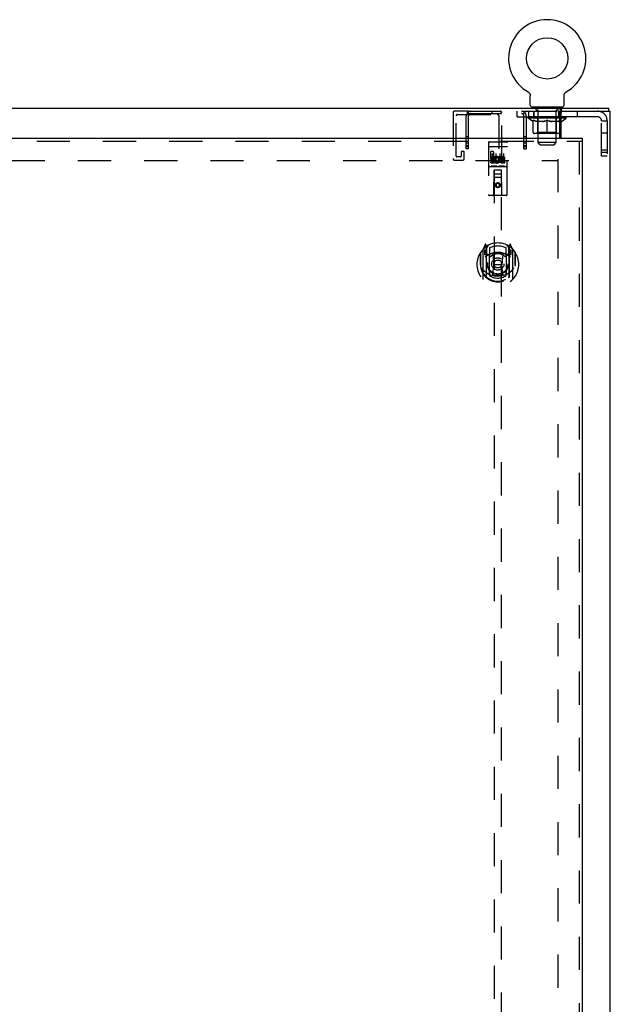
# Model space of a CAD drawing. Header units: inches. Extents: x 0 to 201, y 0 to 130.
# Tile 26 of 36: x 84 to 103, y 57 to 90. Entities that reach past the tile are written whole.
import ezdxf

# ---------------------------------------------------------------- set-up
doc = ezdxf.new("R2010")
doc.units = ezdxf.units.IN
doc.header["$LTSCALE"] = 11.043285
doc.header["$MEASUREMENT"] = 0
doc.linetypes.add('HIDDEN', pattern=[0.2, 0.1, -0.1])
doc.layers.get('0').update_dxf_attribs({"linetype": 'CONTINUOUS'})
doc.layers.add('DEFAULT_2', color=8, linetype='HIDDEN')
doc.layers.add('DOOR_ASSEMBLY', color=7, linetype='CONTINUOUS')

msp = doc.modelspace()

# ---------------------------------------------------------------- linework, layer by layer
at = {"color": 7, "linetype": 'Continuous'}
for p, q in [((100.534, 87.443), (100.534, 87.443)), ((100.534, 87.443), (100.538, 87.44)), ((100.535, 87.442), (100.537, 87.441)), ((100.538, 87.44), (100.543, 87.437)), ((100.542, 87.437), (100.547, 87.434)), ((100.547, 87.434), (100.551, 87.431)), ((100.551, 87.431), (100.555, 87.428)), ((100.555, 87.428), (100.559, 87.425)), ((100.558, 87.425), (100.562, 87.421)), ((100.562, 87.422), (100.566, 87.418)), ((100.566, 87.418), (100.569, 87.414)), ((100.569, 87.414), (100.573, 87.41)), ((100.573, 87.41), (100.576, 87.406)), ((100.576, 87.407), (100.579, 87.402)), ((100.579, 87.402), (100.582, 87.398)), ((100.582, 87.398), (100.585, 87.394)), ((100.585, 87.394), (100.587, 87.39)), ((100.587, 87.39), (100.59, 87.385)), ((100.59, 87.385), (100.592, 87.381)), ((100.594, 87.376), (100.596, 87.371)), ((100.596, 87.371), (100.598, 87.367)), ((100.598, 87.367), (100.6, 87.362)), ((100.6, 87.362), (100.601, 87.357)), ((100.601, 87.357), (100.602, 87.352)), ((100.602, 87.352), (100.604, 87.347)), ((100.604, 87.347), (100.605, 87.342)), ((100.605, 87.342), (100.605, 87.337)), ((100.605, 87.337), (100.606, 87.332)), ((100.607, 87.003), (100.607, 87.318)), ((101.732, 87.332), (101.733, 87.337)), ((101.732, 87.327), (101.732, 87.332)), ((101.732, 87.322), (101.732, 87.327)), ((101.732, 87.322), (101.732, 87.327)), ((101.732, 87.318), (101.732, 87.322)), ((101.732, 87.003), (101.732, 87.318)), ((101.733, 87.337), (101.734, 87.342)), ((101.734, 87.342), (101.735, 87.347)), ((101.735, 87.347), (101.736, 87.352)), ((101.736, 87.352), (101.737, 87.357)), ((101.737, 87.357), (101.739, 87.362)), ((101.739, 87.362), (101.74, 87.367)), ((101.74, 87.367), (101.742, 87.371)), ((101.742, 87.371), (101.744, 87.376)), ((101.744, 87.376), (101.746, 87.381)), ((101.746, 87.381), (101.749, 87.385)), ((101.749, 87.385), (101.751, 87.39)), ((101.751, 87.39), (101.754, 87.394)), ((101.754, 87.394), (101.756, 87.398)), ((101.756, 87.398), (101.759, 87.402)), ((101.759, 87.402), (101.762, 87.407)), ((101.762, 87.406), (101.766, 87.41)), ((101.766, 87.41), (101.769, 87.414)), ((101.769, 87.414), (101.773, 87.418)), ((101.772, 87.418), (101.776, 87.422)), ((101.776, 87.421), (101.78, 87.425)), ((101.78, 87.425), (101.784, 87.428)), ((101.784, 87.428), (101.788, 87.431)), ((101.788, 87.431), (101.792, 87.434)), ((101.792, 87.434), (101.796, 87.437)), ((101.796, 87.437), (101.8, 87.44)), ((101.796, 87.437), (101.797, 87.438)), ((101.8, 87.44), (101.804, 87.443)), ((101.802, 87.441), (101.803, 87.442)), ((101.804, 87.443), (101.804, 87.443)), ((100.669, 86.934), (100.669, 86.904)), ((101.669, 86.934), (100.669, 86.934)), ((101.669, 86.934), (101.669, 86.904)), ((101.646, 86.8), (101.646, 86.904)), ((101.646, 86.8), (101.687, 86.8)), ((103.221, 86.8), (103.221, 86.904)), ((101.596, 86.568), (101.627, 86.568))]:
    msp.add_line(p, q, dxfattribs=at)
at = {"color": 3, "linetype": 'Continuous'}
for p, q in [((63.955, 86.904), (103.221, 86.904)), ((101.596, 85.904), (101.596, 86.78)), ((101.627, 86.612), (101.596, 86.612)), ((101.627, 86.74), (101.627, 85.904)), ((101.687, 86.8), (103.273, 86.8)), ((103.273, 8.268), (103.273, 86.8))]:
    msp.add_line(p, q, dxfattribs=at)
at = {"color": 7, "linetype": 'Continuous'}
for points in [[(100.592, 87.381), (100.594, 87.376), (100.596, 87.371)], [(100.606, 87.332), (100.606, 87.327), (100.607, 87.322), (100.607, 87.318)], [(101.596, 86.728), (101.598, 86.73), (101.601, 86.731), (101.603, 86.732), (101.605, 86.734), (101.607, 86.736), (101.608, 86.738), (101.61, 86.74), (101.612, 86.742), (101.614, 86.744), (101.615, 86.747), (101.617, 86.75), (101.618, 86.753)], [(101.618, 86.753), (101.62, 86.756), (101.621, 86.759), (101.622, 86.763), (101.624, 86.766), (101.625, 86.769), (101.627, 86.776)], [(101.627, 86.776), (101.629, 86.779), (101.63, 86.783), (101.631, 86.786), (101.632, 86.789), (101.634, 86.791), (101.635, 86.794), (101.637, 86.796), (101.638, 86.797), (101.64, 86.799), (101.641, 86.799), (101.643, 86.8), (101.645, 86.8), (101.646, 86.8)], [(101.596, 86.486), (101.607, 86.49), (101.627, 86.497)]]:
    msp.add_lwpolyline(points, dxfattribs=at)
at = {"color": 3, "linetype": 'Continuous'}
for points in [[(101.596, 86.78), (101.598, 86.783), (101.599, 86.787), (101.6, 86.791), (101.602, 86.795), (101.603, 86.8), (101.604, 86.805), (101.605, 86.81), (101.606, 86.816), (101.607, 86.821), (101.609, 86.838)], [(101.609, 86.838), (101.61, 86.843), (101.611, 86.848), (101.611, 86.853), (101.612, 86.858), (101.613, 86.863), (101.614, 86.867), (101.615, 86.871), (101.617, 86.875), (101.618, 86.878), (101.619, 86.882), (101.62, 86.885), (101.622, 86.889), (101.624, 86.891), (101.625, 86.894), (101.627, 86.896), (101.629, 86.898), (101.631, 86.899), (101.633, 86.901), (101.634, 86.902), (101.636, 86.903), (101.639, 86.903), (101.641, 86.904), (101.643, 86.904), (101.646, 86.904)]]:
    msp.add_lwpolyline(points, dxfattribs=at)
at = {"color": 7, "linetype": 'Continuous'}
msp.add_circle((101.169, 88.562), 0.688, dxfattribs=at)
for centre, radius, start, end in [((101.169, 88.562), 1.288, 299.5053, 240.4947), ((100.676, 87.003), 0.069, 180, 265), ((101.663, 87.003), 0.069, 275, 360), ((101.596, 86.093), 0.0371, 270.9119, 328.4889)]:
    msp.add_arc(centre, radius, start, end, dxfattribs=at)
at = {"color": 3, "linetype": 'Continuous'}
msp.add_arc((101.687, 86.74), 0.06, 90, 180, dxfattribs=at)
at = {"color": 7, "linetype": 'Continuous'}
msp.add_ellipse((101.169, 86.614), major_axis=(0.633, -0.029), ratio=0.038841, start_param=0.764028, end_param=0.81741, dxfattribs=at)
at = {"layer": 'DEFAULT_2', "color": 8, "linetype": 'HIDDEN'}
for p, q in [((100.541, 87.438), (100.542, 87.437)), ((100.857, 86.934), (100.857, 86.904)), ((101.482, 86.934), (101.482, 86.904)), ((98.032, 86.754), (98.032, 85.221)), ((98.541, 86.8), (98.078, 86.8)), ((98.136, 85.302), (98.136, 86.65)), ((98.182, 86.696), (99.507, 86.696)), ((98.471, 85.55), (98.471, 86.642)), ((98.517, 86.754), (98.573, 86.699)), ((98.541, 86.722), (98.541, 86.8)), ((98.541, 86.8), (100.401, 86.8)), ((98.541, 86.722), (100.401, 86.722)), ((98.549, 85.55), (98.549, 86.642)), ((98.567, 86.705), (98.567, 86.705)), ((99.323, 86.8), (99.323, 86.722)), ((99.553, 86.65), (99.553, 85.302)), ((99.619, 86.8), (99.619, 86.722)), ((99.657, 85.221), (99.657, 86.754)), ((100.169, 86.612), (100.169, 86.8)), ((100.169, 86.612), (101.596, 86.612)), ((100.425, 86.754), (100.37, 86.699)), ((100.393, 85.55), (100.393, 86.642)), ((100.401, 86.722), (100.401, 86.8)), ((100.401, 86.8), (101.646, 86.8)), ((100.471, 86.642), (100.471, 85.55)), ((100.536, 86.568), (100.536, 86.614)), ((100.544, 86.8), (100.544, 86.612)), ((100.545, 86.608), (100.545, 86.614)), ((100.554, 86.604), (100.554, 86.608)), ((100.554, 86.604), (101.784, 86.604)), ((100.563, 86.604), (100.563, 86.608)), ((100.564, 86.604), (100.564, 86.608)), ((100.574, 86.608), (100.574, 86.614)), ((100.59, 86.604), (100.59, 86.608)), ((100.592, 86.604), (100.592, 86.608)), ((100.621, 86.608), (100.621, 86.614)), ((100.635, 86.604), (100.635, 86.608)), ((100.638, 86.604), (100.638, 86.608)), ((100.842, 86.608), (100.641, 86.608)), ((100.684, 86.608), (100.684, 86.614)), ((100.685, 86.604), (100.685, 86.608)), ((100.686, 86.604), (100.686, 86.608)), ((100.689, 86.604), (100.689, 86.608)), ((100.696, 86.604), (100.696, 86.608)), ((100.696, 86.604), (100.696, 86.608)), ((100.7, 86.604), (100.7, 86.608)), ((100.703, 86.604), (100.703, 86.609)), ((100.707, 86.604), (100.707, 86.608)), ((100.722, 86.604), (100.722, 86.608)), ((100.729, 86.612), (100.729, 86.8)), ((100.732, 86.612), (100.732, 86.8)), ((100.74, 86.604), (100.74, 86.61)), ((100.74, 86.604), (100.74, 86.608)), ((100.761, 86.604), (100.761, 86.608)), ((100.761, 86.604), (100.761, 86.608)), ((100.762, 86.608), (100.762, 86.614)), ((100.772, 86.604), (100.772, 86.608)), ((100.776, 86.604), (100.776, 86.608)), ((100.785, 86.604), (100.785, 86.608)), ((100.796, 86.604), (100.796, 86.612)), ((100.804, 86.844), (100.804, 86.924)), ((100.812, 86.604), (100.812, 86.608)), ((100.874, 86.834), (100.814, 86.834)), ((100.815, 86.604), (100.815, 86.608)), ((100.842, 86.604), (100.842, 86.608)), ((100.909, 86.608), (100.847, 86.608)), ((100.853, 86.608), (100.853, 86.614)), ((100.859, 86.604), (100.859, 86.608)), ((100.864, 86.604), (100.864, 86.608)), ((100.869, 85.753), (100.869, 86.824)), ((100.87, 86.604), (100.87, 86.613)), ((100.874, 86.604), (100.874, 86.608)), ((100.885, 86.604), (100.885, 86.608)), ((100.909, 86.604), (100.909, 86.608)), ((100.984, 86.608), (100.925, 86.608)), ((100.945, 86.604), (100.945, 86.608)), ((100.953, 86.608), (100.953, 86.614)), ((100.956, 86.604), (100.956, 86.608)), ((100.959, 86.604), (100.959, 86.614)), ((100.961, 86.604), (100.961, 86.608)), ((100.969, 86.604), (100.969, 86.608)), ((100.984, 86.604), (100.984, 86.608)), ((101.065, 86.608), (101.01, 86.608)), ((101.023, 86.604), (101.023, 86.608)), ((101.055, 86.608), (101.169, 86.614)), ((101.059, 86.608), (101.059, 86.614)), ((101.06, 86.614), (101.059, 86.614)), ((101.06, 86.608), (101.06, 86.614)), ((101.06, 86.604), (101.06, 86.608)), ((101.064, 86.604), (101.064, 86.608)), ((101.065, 86.604), (101.065, 86.608)), ((101.065, 86.604), (101.065, 86.608)), ((101.148, 86.608), (101.1, 86.608)), ((101.106, 86.604), (101.106, 86.608)), ((101.148, 86.604), (101.148, 86.608)), ((101.167, 86.608), (101.166, 86.608)), ((101.166, 86.604), (101.166, 86.608)), ((101.167, 86.604), (101.167, 86.608)), ((101.169, 86.608), (101.169, 86.614)), ((101.172, 86.604), (101.172, 86.608)), ((101.172, 86.604), (101.172, 86.608)), ((101.172, 86.608), (101.172, 86.608)), ((101.174, 86.608), (101.238, 86.608)), ((101.19, 86.604), (101.19, 86.608)), ((101.206, 86.608), (101.206, 86.612)), ((101.206, 86.612), (101.284, 86.608)), ((101.227, 86.608), (101.227, 86.611)), ((101.233, 86.604), (101.233, 86.608)), ((101.273, 86.604), (101.273, 86.608)), ((101.274, 86.604), (101.274, 86.608)), ((101.274, 86.608), (101.328, 86.608)), ((101.275, 86.604), (101.275, 86.608)), ((101.279, 86.608), (101.279, 86.614)), ((101.279, 86.608), (101.279, 86.614)), ((101.279, 86.614), (101.279, 86.614)), ((101.279, 86.604), (101.279, 86.608)), ((101.315, 86.604), (101.315, 86.608)), ((101.354, 86.604), (101.354, 86.608)), ((101.354, 86.608), (101.413, 86.608)), ((101.369, 86.604), (101.369, 86.608)), ((101.377, 86.604), (101.377, 86.608)), ((101.38, 86.604), (101.38, 86.614)), ((101.382, 86.604), (101.382, 86.608)), ((101.386, 86.608), (101.386, 86.614)), ((101.393, 86.604), (101.393, 86.608)), ((101.429, 86.604), (101.429, 86.608)), ((101.429, 86.608), (101.491, 86.608)), ((101.453, 86.604), (101.453, 86.608)), ((101.524, 86.834), (101.464, 86.834)), ((101.464, 86.604), (101.464, 86.608)), ((101.468, 86.604), (101.468, 86.613)), ((101.469, 85.753), (101.469, 86.824)), ((101.474, 86.604), (101.474, 86.608)), ((101.479, 86.604), (101.479, 86.608)), ((101.486, 86.608), (101.486, 86.614)), ((101.496, 86.604), (101.496, 86.608)), ((101.496, 86.608), (101.697, 86.608)), ((101.523, 86.604), (101.523, 86.608)), ((101.526, 86.604), (101.526, 86.608)), ((101.534, 86.844), (101.534, 86.924)), ((101.542, 86.604), (101.542, 86.612)), ((101.544, 86.8), (101.544, 86.612)), ((101.553, 86.604), (101.553, 86.608)), ((101.562, 86.604), (101.562, 86.608)), ((101.567, 86.604), (101.567, 86.608)), ((101.576, 86.608), (101.576, 86.614)), ((101.578, 86.604), (101.578, 86.608)), ((101.578, 86.604), (101.578, 86.608)), ((101.598, 86.604), (101.598, 86.61)), ((101.598, 86.604), (101.598, 86.608)), ((101.607, 86.612), (101.607, 86.8)), ((101.609, 86.612), (101.609, 86.8)), ((101.617, 86.604), (101.617, 86.608)), ((102.851, 86.612), (101.627, 86.612)), ((101.631, 86.604), (101.631, 86.608)), ((101.635, 86.604), (101.635, 86.609)), ((101.639, 86.604), (101.639, 86.608)), ((101.642, 86.604), (101.642, 86.608)), ((101.642, 86.604), (101.642, 86.608)), ((101.649, 86.604), (101.649, 86.608)), ((101.652, 86.604), (101.652, 86.608)), ((101.653, 86.604), (101.653, 86.608)), ((101.654, 86.608), (101.654, 86.614)), ((101.7, 86.604), (101.7, 86.608)), ((101.703, 86.604), (101.703, 86.608)), ((101.718, 86.608), (101.718, 86.614)), ((101.746, 86.604), (101.746, 86.608)), ((101.748, 86.604), (101.748, 86.608)), ((101.764, 86.608), (101.764, 86.614)), ((101.774, 86.604), (101.774, 86.608)), ((101.775, 86.604), (101.775, 86.608)), ((101.784, 86.604), (101.784, 86.608)), ((101.793, 86.608), (101.793, 86.614)), ((101.802, 86.568), (101.802, 86.614)), ((102.169, 86.8), (102.169, 86.612)), ((101.596, 86.568), (100.536, 86.568)), ((100.695, 86.456), (100.536, 86.568)), ((100.695, 86.456), (100.706, 86.456)), ((100.706, 86.093), (100.706, 86.499)), ((101.028, 86.456), (100.848, 86.456)), ((100.856, 86.096), (100.856, 86.565)), ((101.169, 86.056), (101.169, 86.5)), ((101.49, 86.456), (101.31, 86.456)), ((101.482, 86.096), (101.482, 86.565)), ((101.802, 86.568), (101.627, 86.568)), ((101.627, 86.497), (101.633, 86.499)), ((101.633, 86.093), (101.633, 86.499)), ((101.633, 86.456), (101.643, 86.456)), ((101.643, 86.456), (101.802, 86.568)), ((102.981, 85.299), (102.981, 86.482)), ((102.981, 86.482), (103.169, 86.482)), ((103.169, 86.482), (103.169, 85.299)), ((98.549, 85.948), (98.471, 85.948)), ((100.471, 85.948), (100.393, 85.948)), ((101.596, 86.056), (100.743, 86.056)), ((100.856, 86.096), (100.817, 86.056)), ((101.482, 86.096), (100.856, 86.096)), ((101.482, 86.096), (101.522, 86.056)), ((102.981, 86.081), (103.169, 86.081)), ((98.549, 85.738), (98.471, 85.738)), ((98.549, 85.652), (98.471, 85.652)), ((100.471, 85.738), (100.393, 85.738)), ((100.471, 85.652), (100.393, 85.652)), ((101.469, 85.753), (100.869, 85.753)), ((100.938, 85.684), (100.869, 85.753)), ((100.938, 85.684), (101.4, 85.684)), ((101.4, 85.684), (101.469, 85.753)), ((98.303, 85.433), (98.303, 85.302)), ((98.384, 85.456), (98.326, 85.456)), ((98.407, 85.221), (98.407, 85.433)), ((98.549, 85.613), (98.471, 85.613)), ((98.549, 85.55), (98.471, 85.55)), ((99.282, 85.433), (99.282, 85.221)), ((99.363, 85.456), (99.305, 85.456)), ((99.386, 85.302), (99.386, 85.433)), ((100.471, 85.613), (100.393, 85.613)), ((100.393, 85.55), (100.471, 85.55)), ((102.981, 85.519), (103.169, 85.519)), ((103.169, 85.424), (102.981, 85.424)), ((103.169, 85.299), (102.981, 85.299)), ((65.653, 85.154), (101.523, 85.154)), ((98.078, 85.175), (98.361, 85.175)), ((98.28, 85.279), (98.159, 85.279)), ((99.328, 85.175), (99.611, 85.175)), ((99.53, 85.279), (99.409, 85.279)), ((101.523, 85.206), (101.523, 9.862))]:
    msp.add_line(p, q, dxfattribs=at)
for points in [[(98.517, 86.754), (98.52, 86.757), (98.522, 86.761), (98.524, 86.766), (98.526, 86.771), (98.527, 86.775)], [(98.527, 86.775), (98.53, 86.784), (98.531, 86.788), (98.533, 86.792), (98.534, 86.795), (98.536, 86.797), (98.537, 86.799), (98.539, 86.8), (98.541, 86.8)], [(98.541, 86.762), (98.541, 86.763), (98.541, 86.763), (98.541, 86.763), (98.541, 86.763), (98.541, 86.763), (98.541, 86.762), (98.541, 86.762), (98.541, 86.761)], [(98.567, 86.705), (98.567, 86.705), (98.566, 86.705), (98.566, 86.706), (98.565, 86.707), (98.565, 86.708), (98.564, 86.708), (98.563, 86.709), (98.563, 86.71), (98.562, 86.711), (98.562, 86.712), (98.561, 86.713), (98.56, 86.714), (98.56, 86.715), (98.559, 86.716), (98.558, 86.717), (98.558, 86.718), (98.557, 86.719), (98.557, 86.721), (98.556, 86.722), (98.555, 86.723), (98.555, 86.724), (98.554, 86.725), (98.554, 86.727), (98.553, 86.728), (98.552, 86.729), (98.552, 86.731), (98.551, 86.732), (98.55, 86.733), (98.55, 86.735), (98.549, 86.736), (98.549, 86.738), (98.548, 86.739), (98.548, 86.74), (98.547, 86.741), (98.547, 86.743), (98.546, 86.744), (98.546, 86.745), (98.546, 86.746), (98.545, 86.748), (98.545, 86.749), (98.544, 86.75), (98.544, 86.751), (98.544, 86.752), (98.543, 86.753), (98.543, 86.754), (98.543, 86.755), (98.543, 86.757), (98.542, 86.758), (98.542, 86.759), (98.542, 86.76), (98.542, 86.76), (98.542, 86.761), (98.542, 86.762), (98.541, 86.762)], [(98.567, 86.703), (98.564, 86.707), (98.562, 86.709), (98.559, 86.711), (98.557, 86.714), (98.554, 86.716), (98.552, 86.718), (98.549, 86.72), (98.546, 86.721), (98.544, 86.722), (98.541, 86.722)], [(98.565, 86.707), (98.565, 86.706), (98.566, 86.706), (98.566, 86.705), (98.567, 86.705), (98.567, 86.705)], [(98.573, 86.699), (98.572, 86.699), (98.571, 86.699), (98.57, 86.7), (98.569, 86.701), (98.567, 86.703)], [(100.37, 86.699), (100.37, 86.699), (100.371, 86.699), (100.372, 86.7), (100.373, 86.701), (100.375, 86.703), (100.379, 86.707)], [(100.376, 86.705), (100.375, 86.705), (100.375, 86.705), (100.375, 86.705), (100.376, 86.705), (100.376, 86.705), (100.377, 86.706), (100.377, 86.707), (100.378, 86.707)], [(100.401, 86.763), (100.401, 86.763), (100.401, 86.762), (100.401, 86.761), (100.4, 86.76), (100.4, 86.759), (100.4, 86.758), (100.4, 86.757), (100.4, 86.756), (100.399, 86.755), (100.399, 86.755), (100.399, 86.754), (100.399, 86.753), (100.398, 86.751), (100.398, 86.75), (100.398, 86.749), (100.397, 86.748), (100.397, 86.747), (100.397, 86.746), (100.396, 86.745), (100.396, 86.744), (100.396, 86.743), (100.395, 86.742), (100.395, 86.741), (100.394, 86.74), (100.394, 86.739), (100.394, 86.738), (100.393, 86.736), (100.393, 86.735), (100.392, 86.734), (100.392, 86.733), (100.391, 86.731), (100.39, 86.73), (100.39, 86.729), (100.389, 86.727), (100.388, 86.726), (100.388, 86.725), (100.387, 86.723), (100.386, 86.722), (100.386, 86.721), (100.385, 86.72), (100.384, 86.718), (100.384, 86.717), (100.383, 86.716), (100.383, 86.715), (100.382, 86.714), (100.381, 86.713), (100.381, 86.712), (100.38, 86.711), (100.38, 86.71), (100.379, 86.709), (100.378, 86.709), (100.378, 86.708), (100.377, 86.707), (100.377, 86.706), (100.376, 86.706), (100.376, 86.705), (100.376, 86.705)], [(100.379, 86.707), (100.381, 86.709), (100.383, 86.711), (100.385, 86.714), (100.388, 86.716), (100.391, 86.718), (100.393, 86.72), (100.396, 86.721), (100.399, 86.722), (100.401, 86.722)], [(100.425, 86.754), (100.423, 86.757), (100.42, 86.76), (100.419, 86.764), (100.417, 86.768), (100.416, 86.772), (100.414, 86.777), (100.413, 86.781), (100.412, 86.784), (100.411, 86.788), (100.41, 86.791), (100.409, 86.794), (100.407, 86.796), (100.406, 86.798), (100.404, 86.799), (100.403, 86.8), (100.401, 86.8)], [(100.401, 86.763), (100.401, 86.763), (100.401, 86.763)], [(100.401, 86.761), (100.401, 86.761), (100.401, 86.762), (100.401, 86.763), (100.401, 86.763), (100.401, 86.763)], [(100.848, 86.456), (100.825, 86.461), (100.801, 86.466), (100.778, 86.473), (100.754, 86.481), (100.73, 86.489), (100.706, 86.499)], [(100.706, 86.499), (100.731, 86.49), (100.757, 86.481), (100.782, 86.473), (100.806, 86.466), (100.831, 86.461), (100.856, 86.456)], [(101.018, 86.456), (101.043, 86.461), (101.068, 86.466), (101.093, 86.473), (101.118, 86.481), (101.143, 86.49), (101.169, 86.5)], [(101.169, 86.498), (101.145, 86.489), (101.121, 86.48), (101.097, 86.473), (101.074, 86.466), (101.051, 86.461), (101.028, 86.456)], [(101.169, 86.5), (101.195, 86.49), (101.221, 86.481), (101.246, 86.473), (101.271, 86.466), (101.295, 86.461), (101.32, 86.456)], [(101.31, 86.456), (101.287, 86.461), (101.264, 86.466), (101.241, 86.473), (101.217, 86.48), (101.193, 86.489), (101.169, 86.498)], [(101.483, 86.456), (101.507, 86.461), (101.532, 86.466), (101.557, 86.473), (101.582, 86.481), (101.596, 86.486)], [(101.633, 86.499), (101.608, 86.489), (101.584, 86.481), (101.56, 86.473), (101.537, 86.466), (101.514, 86.461), (101.49, 86.456)]]:
    msp.add_lwpolyline(points, dxfattribs=at)
for centre, radius, start, end in [((100.676, 87.003), 0.069, 265, 270), ((100.794, 86.924), 0.01, 0, 90), ((101.544, 86.924), 0.01, 90, 180), ((101.663, 87.003), 0.069, 270, 275), ((98.078, 86.754), 0.046, 90, 180), ((98.182, 86.65), 0.046, 90, 180), ((98.629, 86.642), 0.158, 90, 180), ((98.629, 86.642), 0.08, 90, 180), ((99.507, 86.65), 0.046, 0, 90), ((99.611, 86.754), 0.046, 0, 90), ((100.313, 86.642), 0.158, 0, 90), ((100.313, 86.642), 0.08, 0, 90), ((100.814, 86.844), 0.01, 180, 270), ((100.817, 86.565), 0.0398, 0, 90), ((100.859, 86.824), 0.01, 0, 90), ((101.479, 86.824), 0.01, 90, 180), ((101.522, 86.565), 0.0398, 90, 180), ((101.524, 86.844), 0.01, 270, 360), ((102.851, 86.482), 0.318, 0, 90), ((102.851, 86.482), 0.13, 0, 90), ((100.743, 86.093), 0.0371, 180, 270), ((101.596, 86.093), 0.0371, 270, 270.9119), ((101.596, 86.093), 0.0371, 328.4889, 360), ((98.159, 85.302), 0.023, 180, 270), ((98.28, 85.302), 0.023, 270, 360), ((98.326, 85.433), 0.023, 90, 180), ((98.384, 85.433), 0.023, 0, 90), ((99.305, 85.433), 0.023, 90, 180), ((99.363, 85.433), 0.023, 0, 90), ((99.409, 85.302), 0.023, 180, 270), ((99.53, 85.302), 0.023, 270, 360), ((98.078, 85.221), 0.046, 180, 270), ((98.361, 85.221), 0.046, 270, 360), ((99.328, 85.221), 0.046, 180, 270), ((99.611, 85.221), 0.046, 270, 360)]:
    msp.add_arc(centre, radius, start, end, dxfattribs=at)
for centre, major_axis, ratio, start_param, end_param in [((101.169, 86.614), (0.633, 0.007), 0.05963, 2.96643, 3.140963), ((100.516, 86.603), (0.198, 0), 0.060556, 0.430652, 1.470503), ((101.169, 86.614), (0.633, 0), 0.060556, 3.141593, 3.316126), ((100.516, 86.596), (0.198, 0.002), 0.05963, 1.376596, 1.469874), ((101.169, 86.614), (0.633, 0.013), 0.05688, 2.791345, 2.965878), ((100.492, 86.603), (0.198, 0.002), 0.05963, 0.25549, 1.295341), ((100.56, 86.603), (0.198, -0.002), 0.05963, 0.605815, 1.645666), ((101.169, 86.614), (0.633, -0.007), 0.05963, -2.96643, -2.791898), ((100.56, 86.596), (0.198, 0), 0.060556, 1.551758, 1.645036), ((100.492, 86.596), (0.198, 0.004), 0.05688, 1.20151, 1.294789), ((100.561, 86.598), (0.164, 0.002), 0.05963, 1.065228, 1.614276), ((100.542, 86.598), (0.164, 0.003), 0.05688, 0.890143, 1.43919), ((100.6, 86.598), (0.164, 0), 0.060556, 1.240391, 1.789438), ((101.169, 86.614), (0.633, 0.019), 0.052395, 2.616403, 2.790936), ((100.488, 86.603), (0.198, 0.004), 0.05688, 0.080405, 1.120256), ((100.623, 86.603), (0.198, -0.004), 0.05688, 0.7809, 1.820751), ((101.169, 86.614), (0.633, -0.013), 0.05688, -2.791345, -2.616812), ((100.623, 86.596), (0.198, -0.002), 0.05963, 1.72692, 1.820198), ((100.488, 86.596), (0.198, 0.006), 0.052395, 1.026568, 1.119847), ((100.541, 86.598), (0.164, 0.005), 0.052395, 0.715201, 1.264248), ((100.655, 86.598), (0.164, -0.002), 0.05963, 1.415553, 1.9646), ((101.169, 86.614), (0.633, 0.025), 0.046319, 2.441654, 2.616187), ((100.702, 86.603), (0.198, -0.006), 0.052395, 0.955842, 1.995693), ((100.505, 86.603), (0.198, 0.006), 0.052395, -0.094537, 0.945314), ((101.169, 86.614), (0.633, -0.019), 0.052395, -2.616403, -2.44187), ((100.702, 86.596), (0.198, -0.004), 0.05688, 1.902006, 1.995284), ((100.505, 86.596), (0.198, 0.008), 0.046319, 0.851819, 0.945098), ((100.559, 86.598), (0.164, 0.006), 0.046319, 0.540452, 1.089499), ((100.726, 86.598), (0.164, -0.003), 0.05688, 1.590638, 2.139686), ((101.169, 86.614), (0.633, 0.029), 0.038841, 2.267123, 2.441656), ((100.796, 86.603), (0.198, -0.008), 0.046319, 1.130591, 2.170442), ((100.542, 86.603), (0.198, 0.008), 0.046319, -0.269286, 0.770565), ((101.169, 86.614), (0.633, -0.025), 0.046319, -2.441654, -2.267121), ((100.796, 86.596), (0.198, -0.006), 0.052395, 2.076947, 2.170226), ((100.542, 86.596), (0.198, 0.009), 0.038841, 0.677289, 0.770567), ((100.596, 86.598), (0.164, 0.008), 0.038841, 0.365921, 0.914969), ((100.811, 86.598), (0.164, -0.005), 0.052395, 1.76558, 2.314627), ((101.169, 86.614), (0.633, 0.033), 0.030195, 2.09281, 2.267343), ((100.9, 86.603), (0.198, -0.009), 0.038841, 1.305122, 2.344973), ((100.598, 86.603), (0.198, 0.009), 0.038841, -0.443817, 0.596034), ((101.169, 86.614), (0.633, -0.029), 0.038841, -2.267123, -2.092591), ((100.9, 86.596), (0.198, -0.008), 0.046319, 2.251696, 2.344975), ((100.598, 86.596), (0.198, 0.01), 0.030195, 0.502975, 0.596254), ((100.651, 86.598), (0.164, 0.009), 0.030195, 0.191608, 0.740655), ((100.906, 86.598), (0.164, -0.006), 0.046319, 1.940329, 2.489376), ((100.672, 86.603), (0.198, 0.01), 0.030195, -0.61813, 0.421721), ((101.169, 86.614), (0.633, 0.036), 0.020645, 1.918687, 2.09322), ((101.013, 86.603), (0.198, -0.01), 0.030195, 1.479435, 2.519286), ((101.169, 86.614), (0.633, -0.033), 0.030195, -2.09281, -1.918277), ((101.013, 86.596), (0.198, -0.009), 0.038841, 2.426227, 2.519505), ((100.672, 86.596), (0.198, 0.011), 0.020645, 0.328852, 0.422131), ((100.721, 86.598), (0.164, 0.009), 0.020645, 0.017485, 0.566532), ((101.01, 86.598), (0.164, -0.008), 0.038841, 2.11486, 2.663907), ((100.761, 86.603), (0.198, 0.011), 0.020645, -0.792253, 0.247598), ((101.169, 86.614), (0.633, 0.038), 0.010478, 1.744704, 1.919237), ((101.131, 86.603), (0.198, -0.011), 0.020645, 1.653558, 2.693409), ((101.169, 86.614), (0.633, -0.036), 0.020645, -1.918687, -1.744154), ((101.131, 86.596), (0.198, -0.01), 0.030195, 2.60054, 2.693819), ((100.761, 86.596), (0.198, 0.012), 0.010478, 0.154869, 0.248148), ((100.805, 86.598), (0.164, 0.01), 0.010478, 6.126688, 6.675735), ((101.118, 86.598), (0.164, -0.009), 0.030195, 2.289173, 2.83822), ((100.862, 86.603), (0.198, 0.012), 0.010478, -0.966236, -0.000846), ((101.25, 86.603), (0.198, -0.012), 0.010478, 1.827541, 2.867392), ((101.169, 86.614), (0.633, -0.038), 0.010478, -1.744704, -1.563007), ((101.25, 86.596), (0.198, -0.011), 0.020645, 2.774664, 2.867942), ((101.228, 86.598), (0.164, -0.009), 0.020645, 2.463296, 3.012344), ((101.088, 86.603), (0.198, 0.012), 0.010478, 0.274201, 1.314052), ((101.002, 86.598), (0.164, 0.01), 0.010478, -0.000483, 0.504314), ((100.972, 86.596), (0.198, 0.012), 0.010478, 0.099668, 0.192946), ((101.169, 86.614), (0.633, 0.038), 0.010478, -1.571421, -1.396888), ((101.366, 86.596), (0.198, -0.012), 0.010478, 2.74231, 2.948646), ((101.336, 86.598), (0.164, -0.01), 0.010478, 2.637279, 3.14189), ((101.207, 86.603), (0.198, 0.011), 0.020645, 0.448184, 1.488034), ((101.11, 86.598), (0.164, 0.009), 0.020645, 0.129249, 0.678296), ((101.088, 86.596), (0.198, 0.011), 0.020645, 0.273651, 0.366929), ((101.169, 86.614), (0.633, 0.036), 0.020645, -1.397439, -1.222906), ((101.477, 86.603), (0.198, -0.012), 0.010478, -3.140747, -2.175357), ((101.169, 86.614), (0.633, -0.038), 0.010478, 1.222355, 1.396888), ((101.325, 86.603), (0.198, 0.01), 0.030195, 0.622307, 1.662158), ((101.22, 86.598), (0.164, 0.009), 0.030195, 0.303372, 0.852419), ((101.534, 86.598), (0.164, -0.01), 0.010478, 2.749043, 3.29809), ((101.578, 86.603), (0.198, -0.011), 0.020645, 2.893995, 3.933846), ((101.207, 86.596), (0.198, 0.01), 0.030195, 0.447774, 0.541052), ((101.578, 86.596), (0.198, -0.012), 0.010478, 2.893445, 2.986723), ((101.169, 86.614), (0.633, 0.033), 0.030195, -1.223315, -1.048783), ((101.169, 86.614), (0.633, -0.036), 0.020645, 1.048373, 1.222906), ((101.438, 86.603), (0.198, 0.009), 0.038841, 0.79662, 1.836471), ((101.329, 86.598), (0.164, 0.008), 0.038841, 0.477686, 1.026733), ((101.617, 86.598), (0.164, -0.009), 0.020645, 2.57506, 3.124108), ((101.666, 86.603), (0.198, -0.01), 0.030195, 2.719872, 3.759723), ((101.543, 86.603), (0.198, 0.008), 0.046319, 0.971151, 2.011002), ((101.325, 86.596), (0.198, 0.009), 0.038841, 0.622087, 0.715366), ((101.666, 86.596), (0.198, -0.011), 0.020645, 2.719462, 2.812741), ((101.169, 86.614), (0.633, 0.029), 0.038841, -1.049002, -0.874469), ((101.169, 86.614), (0.633, -0.033), 0.030195, 0.87425, 1.048783), ((101.432, 86.598), (0.164, 0.006), 0.046319, 0.652216, 1.201263), ((101.636, 86.603), (0.198, 0.006), 0.052395, 1.1459, 2.185751), ((101.688, 86.598), (0.164, -0.009), 0.030195, 2.400937, 2.949985), ((101.74, 86.603), (0.198, -0.009), 0.038841, 2.545558, 3.585409), ((101.527, 86.598), (0.164, 0.005), 0.052395, 0.826965, 1.376012), ((101.438, 86.596), (0.198, 0.008), 0.046319, 0.796618, 0.889896), ((101.74, 86.596), (0.198, -0.01), 0.030195, 2.545339, 2.638617), ((101.715, 86.603), (0.198, 0.004), 0.05688, 1.320842, 2.360692), ((101.169, 86.614), (0.633, 0.025), 0.046319, -0.874471, -0.699939), ((101.169, 86.614), (0.633, -0.029), 0.038841, 7.100595, 7.157654), ((101.796, 86.603), (0.198, -0.008), 0.046319, 2.371028, 3.410879), ((101.742, 86.598), (0.164, -0.008), 0.038841, 2.226624, 2.775671), ((101.778, 86.603), (0.198, 0.002), 0.05963, 1.495927, 2.535778), ((101.612, 86.598), (0.164, 0.003), 0.05688, 1.001907, 1.550954), ((101.169, 86.614), (0.633, -0.029), 0.038841, 0.699936, 0.764028), ((101.833, 86.603), (0.198, -0.006), 0.052395, 2.196279, 3.23613), ((101.779, 86.598), (0.164, -0.006), 0.046319, 2.052093, 2.601141), ((101.543, 86.596), (0.198, 0.006), 0.052395, 0.971367, 1.064645), ((101.822, 86.603), (0.198, 0), 0.060556, 1.671089, 2.71094), ((101.796, 86.596), (0.198, -0.009), 0.038841, 2.371026, 2.464304), ((101.85, 86.603), (0.198, -0.004), 0.05688, 2.021337, 3.061188), ((101.169, 86.614), (0.633, 0.019), 0.052395, -0.699723, -0.52519), ((101.169, 86.614), (0.633, -0.025), 0.046319, 0.525406, 0.699939), ((101.847, 86.603), (0.198, -0.002), 0.05963, 1.846251, 2.886102), ((101.683, 86.598), (0.164, 0.002), 0.05963, 1.176993, 1.72604), ((101.797, 86.598), (0.164, -0.005), 0.052395, 1.877344, 2.426392), ((101.739, 86.598), (0.164, 0), 0.060556, 1.352155, 1.901202), ((101.797, 86.598), (0.164, -0.003), 0.05688, 1.702402, 2.25145), ((101.777, 86.598), (0.164, -0.002), 0.05963, 1.527317, 2.076364), ((101.636, 86.596), (0.198, 0.004), 0.05688, 1.146309, 1.239587), ((101.833, 86.596), (0.198, -0.008), 0.046319, 2.196495, 2.289773), ((101.169, 86.614), (0.633, 0.013), 0.05688, -0.524781, -0.350248), ((101.169, 86.614), (0.633, -0.019), 0.052395, 0.350657, 0.52519), ((101.715, 86.596), (0.198, 0.002), 0.05963, 1.321394, 1.414673), ((101.85, 86.596), (0.198, -0.006), 0.052395, 2.021746, 2.115024), ((101.169, 86.614), (0.633, 0.007), 0.05963, -0.349695, -0.175162), ((101.169, 86.614), (0.633, -0.013), 0.05688, 0.175715, 0.350248), ((101.778, 86.596), (0.198, 0), 0.060556, 1.496556, 1.589835), ((101.847, 86.596), (0.198, -0.004), 0.05688, 1.846804, 1.940083), ((101.822, 86.596), (0.198, -0.002), 0.05963, 1.671719, 1.764997), ((101.169, 86.614), (0.633, 0), 0.060556, -0.174533, 0), ((101.169, 86.614), (0.633, -0.007), 0.05963, 0.000629, 0.175162)]:
    msp.add_ellipse(centre, major_axis=major_axis, ratio=ratio, start_param=start_param, end_param=end_param, dxfattribs=at)
at = {"layer": 'DOOR_ASSEMBLY', "color": 3, "linetype": 'Continuous'}
for p, q in [((64.278, 85.904), (102.336, 85.904)), ((102.336, 85.8), (102.336, 9.268))]:
    msp.add_line(p, q, dxfattribs=at)
at = {"layer": 'DOOR_ASSEMBLY', "color": 8, "linetype": 'HIDDEN'}
for p, q in [((64.278, 85.8), (102.336, 85.8)), ((99.211, 85.752), (99.211, 84.027)), ((99.227, 85.623), (99.227, 85.623)), ((99.228, 85.623), (99.227, 85.623)), ((99.229, 85.623), (99.228, 85.623)), ((99.23, 85.623), (99.229, 85.623)), ((99.23, 85.624), (99.23, 85.623)), ((99.231, 85.624), (99.23, 85.624)), ((99.232, 85.624), (99.231, 85.624)), ((99.233, 85.624), (99.232, 85.624)), ((99.234, 85.624), (99.233, 85.624)), ((99.234, 85.624), (99.234, 85.624)), ((99.235, 85.624), (99.234, 85.624)), ((99.236, 85.624), (99.235, 85.624)), ((99.237, 85.624), (99.236, 85.624)), ((99.238, 85.624), (99.237, 85.624)), ((99.239, 85.624), (99.238, 85.624)), ((99.239, 85.624), (99.239, 85.624)), ((99.24, 85.624), (99.239, 85.624)), ((99.24, 85.624), (99.806, 85.624)), ((99.241, 85.782), (99.806, 85.782)), ((99.806, 85.624), (99.806, 85.624)), ((99.806, 85.624), (99.807, 85.624)), ((99.807, 85.624), (99.808, 85.624)), ((99.808, 85.624), (99.809, 85.624)), ((99.809, 85.624), (99.81, 85.624)), ((99.81, 85.624), (99.811, 85.624)), ((99.811, 85.624), (99.811, 85.624)), ((99.811, 85.624), (99.812, 85.624)), ((99.812, 85.624), (99.813, 85.624)), ((99.813, 85.624), (99.814, 85.624)), ((99.814, 85.624), (99.815, 85.624)), ((99.815, 85.624), (99.816, 85.624)), ((99.816, 85.624), (99.816, 85.623)), ((99.816, 85.623), (99.817, 85.623)), ((99.817, 85.623), (99.818, 85.623)), ((99.818, 85.623), (99.819, 85.623)), ((99.836, 84.027), (99.836, 85.752)), ((102.232, 85.8), (102.232, 9.268)), ((99.291, 85.247), (99.291, 85.289)), ((99.291, 85.289), (99.447, 85.289)), ((99.336, 85.391), (99.336, 85.085)), ((99.447, 85.112), (99.447, 85.289)), ((99.461, 85.391), (99.461, 85.085)), ((99.586, 85.391), (99.586, 85.085)), ((99.604, 85.247), (99.604, 85.289)), ((99.604, 85.289), (99.696, 85.289)), ((99.711, 85.391), (99.711, 85.085)), ((99.291, 85.247), (99.405, 85.247)), ((99.291, 85.076), (99.291, 85.118)), ((99.291, 85.118), (99.405, 85.118)), ((99.291, 85.076), (99.447, 85.076)), ((99.484, 84.97), (99.312, 84.97)), ((99.313, 85.162), (99.313, 85.204)), ((99.313, 85.204), (99.405, 85.204)), ((99.313, 85.162), (99.405, 85.162)), ((99.405, 85.204), (99.405, 85.247)), ((99.405, 85.118), (99.405, 85.162)), ((99.447, 85.112), (99.46, 85.13)), ((99.447, 85.076), (99.447, 85.088)), ((99.451, 85.086), (99.447, 85.088)), ((99.472, 85.241), (99.455, 85.28)), ((99.734, 84.97), (99.562, 84.97)), ((99.604, 85.247), (99.696, 85.247)), ((99.664, 85.162), (99.71, 85.162)), ((99.668, 85.203), (99.696, 85.203)), ((99.668, 85.118), (99.76, 85.118)), ((99.668, 85.076), (99.76, 85.076)), ((99.76, 85.076), (99.76, 85.118)), ((99.241, 84.954), (99.806, 84.954)), ((99.393, 84.027), (99.397, 84.837)), ((99.398, 84.837), (99.397, 84.837)), ((99.398, 84.837), (99.398, 49.705)), ((99.648, 84.837), (99.398, 84.837)), ((99.438, 84.712), (99.608, 84.712)), ((99.648, 49.705), (99.648, 84.837)), ((99.65, 84.837), (99.648, 84.837)), ((99.653, 84.027), (99.65, 84.837)), ((99.651, 84.587), (99.396, 84.587)), ((99.523, 84.409), (99.461, 84.373)), ((99.461, 84.373), (99.461, 84.301)), ((99.461, 84.373), (99.471, 84.367)), ((99.461, 84.301), (99.471, 84.306)), ((99.523, 84.397), (99.471, 84.367)), ((99.471, 84.367), (99.471, 84.306)), ((99.471, 84.306), (99.523, 84.276)), ((99.523, 84.409), (99.523, 84.397)), ((99.586, 84.373), (99.523, 84.409)), ((99.576, 84.367), (99.523, 84.397)), ((99.523, 84.276), (99.576, 84.306)), ((99.586, 84.373), (99.576, 84.367)), ((99.576, 84.306), (99.576, 84.367)), ((99.586, 84.301), (99.576, 84.306)), ((99.586, 84.301), (99.586, 84.373)), ((99.806, 83.997), (99.241, 83.997)), ((99.461, 84.301), (99.523, 84.264)), ((99.523, 84.264), (99.586, 84.301)), ((99.523, 84.264), (99.523, 84.276)), ((99.098, 82.363), (99.028, 82.187)), ((99.141, 82.279), (99.126, 82.36)), ((99.148, 82.232), (99.218, 82.341)), ((99.828, 82.341), (99.898, 82.232)), ((99.92, 82.36), (99.906, 82.279)), ((100.019, 82.187), (99.949, 82.363)), ((98.941, 82.081), (98.941, 81.693)), ((98.948, 82.104), (98.948, 81.646)), ((99.023, 82.177), (99.023, 81.209)), ((99.081, 82.172), (99.081, 82.022)), ((99.148, 82.172), (99.081, 82.172)), ((99.081, 82.022), (99.141, 82.022)), ((99.089, 82.164), (99.118, 82.118)), ((99.12, 82.283), (99.119, 82.283)), ((99.119, 82.283), (99.119, 82.283)), ((99.119, 82.283), (99.119, 82.283)), ((99.141, 81.263), (99.141, 82.279)), ((99.148, 81.288), (99.148, 82.291)), ((99.151, 82.266), (99.151, 82.059)), ((99.241, 82.021), (99.168, 82.021)), ((99.171, 82.039), (99.236, 82.039)), ((99.241, 81.38), (99.241, 82.011)), ((99.248, 82.244), (99.248, 81.992)), ((99.36, 82.037), (99.391, 81.693)), ((99.686, 82.037), (99.656, 81.693)), ((99.798, 81.992), (99.798, 82.244)), ((99.878, 82.021), (99.806, 82.021)), ((99.806, 82.011), (99.806, 81.38)), ((99.81, 82.039), (99.876, 82.039)), ((99.896, 82.059), (99.896, 82.266)), ((99.898, 81.288), (99.898, 82.291)), ((99.966, 82.172), (99.898, 82.172)), ((99.906, 82.279), (99.906, 81.263)), ((99.906, 82.022), (99.966, 82.022)), ((99.927, 82.283), (99.923, 82.286)), ((99.928, 82.118), (99.957, 82.164)), ((99.966, 82.022), (99.966, 82.172)), ((100.023, 81.209), (100.023, 82.177)), ((100.098, 82.104), (100.098, 81.646)), ((100.106, 81.693), (100.106, 82.081)), ((98.941, 81.693), (98.956, 81.693)), ((99.36, 81.354), (99.391, 81.693)), ((99.391, 81.693), (99.656, 81.693)), ((99.686, 81.354), (99.656, 81.693)), ((100.106, 81.693), (100.091, 81.693)), ((98.948, 81.646), (98.948, 81.644)), ((99.248, 81.43), (99.248, 81.328)), ((99.798, 81.328), (99.798, 81.43)), ((100.098, 81.646), (100.098, 81.644))]:
    msp.add_line(p, q, dxfattribs=at)
at = {"layer": 'DOOR_ASSEMBLY', "color": 7, "linetype": 'Continuous'}
msp.add_line((102.336, 85.904), (102.336, 85.8), dxfattribs=at)
at = {"layer": 'DOOR_ASSEMBLY', "color": 8, "linetype": 'HIDDEN'}
for points in [[(99.227, 85.623), (99.226, 85.623), (99.226, 85.623), (99.225, 85.623), (99.225, 85.623), (99.225, 85.623), (99.224, 85.623), (99.224, 85.623), (99.224, 85.623), (99.223, 85.623), (99.223, 85.623), (99.223, 85.622), (99.222, 85.622), (99.222, 85.622), (99.222, 85.622), (99.221, 85.622), (99.221, 85.622), (99.221, 85.622), (99.22, 85.622), (99.22, 85.622), (99.22, 85.622), (99.219, 85.622), (99.219, 85.622), (99.219, 85.622), (99.219, 85.622), (99.218, 85.621), (99.218, 85.621), (99.218, 85.621), (99.217, 85.621), (99.217, 85.621), (99.217, 85.621), (99.217, 85.621), (99.216, 85.621), (99.216, 85.621), (99.216, 85.621), (99.216, 85.621), (99.215, 85.621), (99.215, 85.62), (99.215, 85.62), (99.215, 85.62), (99.215, 85.62), (99.214, 85.62), (99.214, 85.62), (99.214, 85.62), (99.214, 85.62), (99.214, 85.62), (99.213, 85.62), (99.213, 85.62), (99.213, 85.619), (99.213, 85.619), (99.213, 85.619), (99.213, 85.619), (99.212, 85.619), (99.212, 85.619), (99.212, 85.619), (99.212, 85.619), (99.212, 85.619), (99.212, 85.619), (99.212, 85.618), (99.212, 85.618), (99.211, 85.618), (99.211, 85.618), (99.211, 85.618), (99.211, 85.618), (99.211, 85.618), (99.211, 85.618), (99.211, 85.618), (99.211, 85.618), (99.211, 85.617), (99.211, 85.617), (99.211, 85.617), (99.211, 85.617), (99.211, 85.617), (99.211, 85.617), (99.211, 85.617), (99.211, 85.617), (99.211, 85.617), (99.211, 85.617)], [(99.819, 85.623), (99.819, 85.623), (99.82, 85.623), (99.82, 85.623), (99.821, 85.623), (99.821, 85.623), (99.821, 85.623), (99.822, 85.623), (99.822, 85.623), (99.822, 85.623), (99.823, 85.623), (99.823, 85.623), (99.823, 85.623), (99.824, 85.622), (99.824, 85.622), (99.824, 85.622), (99.825, 85.622), (99.825, 85.622), (99.825, 85.622), (99.826, 85.622), (99.826, 85.622), (99.826, 85.622), (99.827, 85.622), (99.827, 85.622), (99.827, 85.622), (99.827, 85.622), (99.828, 85.622), (99.828, 85.621), (99.828, 85.621), (99.829, 85.621), (99.829, 85.621), (99.829, 85.621), (99.829, 85.621), (99.83, 85.621), (99.83, 85.621), (99.83, 85.621), (99.83, 85.621), (99.831, 85.621), (99.831, 85.621), (99.831, 85.62), (99.831, 85.62), (99.831, 85.62), (99.832, 85.62), (99.832, 85.62), (99.832, 85.62), (99.832, 85.62), (99.832, 85.62), (99.833, 85.62), (99.833, 85.62), (99.833, 85.62), (99.833, 85.619), (99.833, 85.619), (99.834, 85.619), (99.834, 85.619), (99.834, 85.619), (99.834, 85.619), (99.834, 85.619), (99.834, 85.619), (99.834, 85.619), (99.834, 85.619), (99.835, 85.618), (99.835, 85.618), (99.835, 85.618), (99.835, 85.618), (99.835, 85.618), (99.835, 85.618), (99.835, 85.618), (99.835, 85.618), (99.835, 85.618), (99.835, 85.618), (99.835, 85.617), (99.835, 85.617), (99.836, 85.617), (99.836, 85.617), (99.836, 85.617), (99.836, 85.617), (99.836, 85.617), (99.836, 85.617), (99.836, 85.617), (99.836, 85.617)], [(99.312, 84.97), (99.312, 84.97), (99.312, 84.97), (99.312, 84.97), (99.311, 84.97), (99.311, 84.97), (99.311, 84.97), (99.311, 84.97), (99.311, 84.97), (99.31, 84.97), (99.31, 84.97), (99.31, 84.97), (99.31, 84.97), (99.31, 84.97), (99.31, 84.97), (99.309, 84.97), (99.309, 84.97), (99.309, 84.97), (99.309, 84.97), (99.309, 84.97), (99.309, 84.97), (99.308, 84.97), (99.308, 84.97), (99.308, 84.97), (99.308, 84.97), (99.308, 84.97), (99.308, 84.97), (99.308, 84.97), (99.308, 84.97), (99.307, 84.97), (99.307, 84.971), (99.307, 84.971), (99.307, 84.971), (99.307, 84.971), (99.307, 84.971), (99.307, 84.971), (99.307, 84.971), (99.306, 84.971), (99.306, 84.971), (99.306, 84.971), (99.306, 84.971), (99.306, 84.971), (99.306, 84.971), (99.306, 84.971), (99.306, 84.971), (99.306, 84.971), (99.306, 84.971)], [(99.491, 84.971), (99.491, 84.971), (99.49, 84.971), (99.49, 84.971), (99.49, 84.971), (99.49, 84.971), (99.49, 84.971), (99.49, 84.971), (99.49, 84.971), (99.49, 84.971), (99.49, 84.971), (99.49, 84.971), (99.489, 84.971), (99.489, 84.971), (99.489, 84.971), (99.489, 84.971), (99.489, 84.971), (99.489, 84.97), (99.489, 84.97), (99.489, 84.97), (99.489, 84.97), (99.488, 84.97), (99.488, 84.97), (99.488, 84.97), (99.488, 84.97), (99.488, 84.97), (99.488, 84.97), (99.488, 84.97), (99.487, 84.97), (99.487, 84.97), (99.487, 84.97), (99.487, 84.97), (99.487, 84.97), (99.487, 84.97), (99.486, 84.97), (99.486, 84.97), (99.486, 84.97), (99.486, 84.97), (99.486, 84.97), (99.485, 84.97), (99.485, 84.97), (99.485, 84.97), (99.485, 84.97), (99.485, 84.97), (99.484, 84.97), (99.484, 84.97)], [(99.562, 84.97), (99.562, 84.97), (99.562, 84.97), (99.562, 84.97), (99.561, 84.97), (99.561, 84.97), (99.561, 84.97), (99.561, 84.97), (99.561, 84.97), (99.56, 84.97), (99.56, 84.97), (99.56, 84.97), (99.56, 84.97), (99.56, 84.97), (99.56, 84.97), (99.559, 84.97), (99.559, 84.97), (99.559, 84.97), (99.559, 84.97), (99.559, 84.97), (99.559, 84.97), (99.558, 84.97), (99.558, 84.97), (99.558, 84.97), (99.558, 84.97), (99.558, 84.97), (99.558, 84.97), (99.558, 84.97), (99.558, 84.97), (99.557, 84.97), (99.557, 84.971), (99.557, 84.971), (99.557, 84.971), (99.557, 84.971), (99.557, 84.971), (99.557, 84.971), (99.557, 84.971), (99.556, 84.971), (99.556, 84.971), (99.556, 84.971), (99.556, 84.971), (99.556, 84.971), (99.556, 84.971), (99.556, 84.971), (99.556, 84.971), (99.556, 84.971), (99.556, 84.971)], [(99.741, 84.971), (99.741, 84.971), (99.74, 84.971), (99.74, 84.971), (99.74, 84.971), (99.74, 84.971), (99.74, 84.971), (99.74, 84.971), (99.74, 84.971), (99.74, 84.971), (99.74, 84.971), (99.74, 84.971), (99.739, 84.971), (99.739, 84.971), (99.739, 84.971), (99.739, 84.971), (99.739, 84.971), (99.739, 84.97), (99.739, 84.97), (99.739, 84.97), (99.739, 84.97), (99.738, 84.97), (99.738, 84.97), (99.738, 84.97), (99.738, 84.97), (99.738, 84.97), (99.738, 84.97), (99.738, 84.97), (99.737, 84.97), (99.737, 84.97), (99.737, 84.97), (99.737, 84.97), (99.737, 84.97), (99.737, 84.97), (99.736, 84.97), (99.736, 84.97), (99.736, 84.97), (99.736, 84.97), (99.736, 84.97), (99.735, 84.97), (99.735, 84.97), (99.735, 84.97), (99.735, 84.97), (99.735, 84.97), (99.734, 84.97), (99.734, 84.97)], [(98.991, 81.58), (98.994, 81.574), (98.997, 81.569), (99, 81.564), (99.003, 81.56), (99.005, 81.555), (99.008, 81.551), (99.011, 81.547), (99.013, 81.543), (99.016, 81.539), (99.018, 81.536), (99.021, 81.532), (99.023, 81.529), (99.026, 81.526), (99.028, 81.523), (99.03, 81.52), (99.032, 81.517), (99.035, 81.514), (99.037, 81.512), (99.039, 81.509), (99.041, 81.507), (99.043, 81.504), (99.045, 81.502), (99.047, 81.5), (99.049, 81.498), (99.051, 81.496), (99.052, 81.494), (99.054, 81.492), (99.056, 81.49), (99.058, 81.488), (99.059, 81.487), (99.061, 81.485), (99.063, 81.483), (99.064, 81.482), (99.066, 81.481), (99.067, 81.479), (99.069, 81.478)], [(99.977, 81.478), (99.979, 81.479), (99.98, 81.481), (99.982, 81.482), (99.984, 81.483), (99.985, 81.485), (99.987, 81.487), (99.989, 81.488), (99.99, 81.49), (99.992, 81.492), (99.994, 81.494), (99.996, 81.496), (99.998, 81.498), (99.999, 81.5), (100.001, 81.502), (100.003, 81.504), (100.005, 81.507), (100.007, 81.509), (100.01, 81.512), (100.012, 81.514), (100.014, 81.517), (100.016, 81.52), (100.018, 81.523), (100.021, 81.526), (100.023, 81.529), (100.025, 81.532), (100.028, 81.536), (100.03, 81.539), (100.033, 81.543), (100.035, 81.547), (100.038, 81.551), (100.041, 81.555), (100.044, 81.56), (100.047, 81.564), (100.049, 81.569), (100.053, 81.574), (100.056, 81.58)], [(99.711, 81.336), (99.706, 81.335), (99.7, 81.333), (99.695, 81.332), (99.689, 81.33), (99.684, 81.329), (99.679, 81.328), (99.673, 81.327), (99.668, 81.326), (99.662, 81.324), (99.657, 81.323), (99.651, 81.322), (99.646, 81.321), (99.64, 81.32), (99.635, 81.319), (99.629, 81.319), (99.624, 81.318), (99.618, 81.317), (99.612, 81.316), (99.607, 81.315), (99.601, 81.315), (99.596, 81.314), (99.59, 81.314), (99.585, 81.313), (99.579, 81.313), (99.573, 81.312), (99.568, 81.312), (99.562, 81.312), (99.557, 81.311), (99.551, 81.311), (99.546, 81.311), (99.54, 81.311), (99.534, 81.311), (99.529, 81.31), (99.523, 81.31), (99.518, 81.31), (99.512, 81.311), (99.506, 81.311), (99.501, 81.311), (99.495, 81.311), (99.49, 81.311), (99.484, 81.312), (99.478, 81.312), (99.473, 81.312), (99.467, 81.313), (99.462, 81.313), (99.456, 81.314), (99.451, 81.314), (99.445, 81.315), (99.439, 81.315), (99.434, 81.316), (99.428, 81.317), (99.423, 81.318), (99.417, 81.319), (99.412, 81.319), (99.406, 81.32), (99.401, 81.321), (99.395, 81.322), (99.39, 81.323), (99.384, 81.324), (99.379, 81.326), (99.373, 81.327), (99.368, 81.328), (99.362, 81.329), (99.357, 81.33), (99.351, 81.332), (99.346, 81.333), (99.341, 81.335), (99.335, 81.336)]]:
    msp.add_lwpolyline(points, dxfattribs=at)
for centre, radius in [((99.523, 84.337), 0.085), ((99.523, 84.337), 0.0845), ((99.523, 81.711), 0.35), ((99.523, 81.711), 0.335), ((99.523, 81.711), 0.205), ((99.523, 81.711), 0.133)]:
    msp.add_circle(centre, radius, dxfattribs=at)
for centre, radius, start, end in [((99.241, 85.752), 0.03, 90, 180), ((99.806, 85.752), 0.03, 0, 90), ((99.497, 85.182), 0.107, 244.2636, 113.4027), ((99.696, 85.225), 0.0644, 282.2995, 90.0775), ((99.497, 85.182), 0.0639, 234.8895, 113.4026), ((99.668, 85.139), 0.0635, 90, 270), ((99.668, 85.14), 0.0219, 100.307, 270), ((99.696, 85.225), 0.0219, 269.9011, 90), ((99.241, 84.924), 0.03, 90, 180), ((99.438, 84.797), 0.04, 90, 180), ((99.438, 84.752), 0.04, 180, 270), ((99.608, 84.797), 0.04, 0, 90), ((99.608, 84.752), 0.04, 270, 360), ((99.806, 84.924), 0.03, 0, 90), ((99.241, 84.027), 0.03, 180, 270), ((99.363, 84.027), 0.03, 270, 360), ((99.683, 84.027), 0.03, 180, 270), ((99.806, 84.027), 0.03, 270, 360), ((99.523, 81.711), 0.7, 35.2961, 144.7039), ((99.112, 82.357), 0.015, 10, 158.1959), ((99.935, 82.357), 0.015, 21.8041, 170), ((99.523, 81.693), 0.7, 125.5126, 54.4874), ((98.968, 82.104), 0.02, 144.7039, 180), ((99.038, 82.177), 0.015, 135.0748, 180), ((99.093, 82.167), 0.005, 90, 212.6792), ((99.523, 81.38), 0.7, 53.2319, 126.7681), ((99.128, 82.246), 0.02, 0, 125.5126), ((98.96, 82.017), 0.188, 0, 32.6792), ((99.131, 82.266), 0.02, 0, 125.2543), ((99.168, 82.291), 0.02, 121.4688, 179.9992), ((99.168, 82.041), 0.02, 180, 270), ((99.171, 82.059), 0.02, 180, 270), ((99.236, 82.059), 0.02, 270, 293.464), ((99.256, 82.011), 0.015, 112.9863, 180), ((99.523, 81.398), 0.7, 66.536, 113.464), ((99.523, 81.711), 0.6, 62.7204, 117.2796), ((99.523, 81.711), 0.343, 48.8739, 131.1261), ((99.34, 82.035), 0.02, 5.0796, 105.6131), ((99.706, 82.035), 0.02, 74.3869, 174.9204), ((99.791, 82.011), 0.015, 0, 67.0137), ((99.81, 82.059), 0.02, 246.536, 270), ((99.876, 82.059), 0.02, 270, 360), ((99.878, 82.041), 0.02, 270, 360), ((99.878, 82.291), 0.02, 0, 58.5295), ((99.916, 82.266), 0.02, 54.7457, 180), ((99.918, 82.246), 0.02, 54.4874, 180), ((100.086, 82.017), 0.188, 147.3208, 180), ((99.953, 82.167), 0.005, 327.3208, 90), ((100.008, 82.177), 0.015, 0, 44.9252), ((100.078, 82.104), 0.02, 0, 35.2961), ((99.523, 81.695), 0.583, 180.2464, 359.7536), ((99.278, 81.992), 0.03, 180, 311.1261), ((99.768, 81.992), 0.03, 228.8739, 360), ((98.968, 81.646), 0.02, 180, 187.6622), ((99.523, 81.721), 0.58, 187.6622, 352.3378), ((99.523, 82.01), 0.7, 229.529, 310.471), ((99.256, 81.38), 0.015, 180, 247.0137), ((99.278, 81.43), 0.03, 48.8739, 180), ((99.523, 81.711), 0.343, 228.8739, 311.1261), ((99.341, 81.355), 0.02, 254.4248, 354.9204), ((99.706, 81.355), 0.02, 185.0796, 285.5752), ((99.768, 81.43), 0.03, 0, 131.1261), ((99.791, 81.38), 0.015, 292.9863, 360), ((100.078, 81.646), 0.02, 352.3378, 360), ((99.038, 81.209), 0.015, 180, 224.9252), ((99.156, 81.263), 0.015, 180, 229.6413), ((99.168, 81.288), 0.02, 180, 230.6594), ((99.523, 81.721), 0.48, 235.0461, 304.9539), ((99.878, 81.288), 0.02, 309.3378, 359.9984), ((99.891, 81.263), 0.015, 310.3587, 360), ((100.008, 81.209), 0.015, 315.0748, 360)]:
    msp.add_arc(centre, radius, start, end, dxfattribs=at)

doc.saveas('drawing.dxf')
